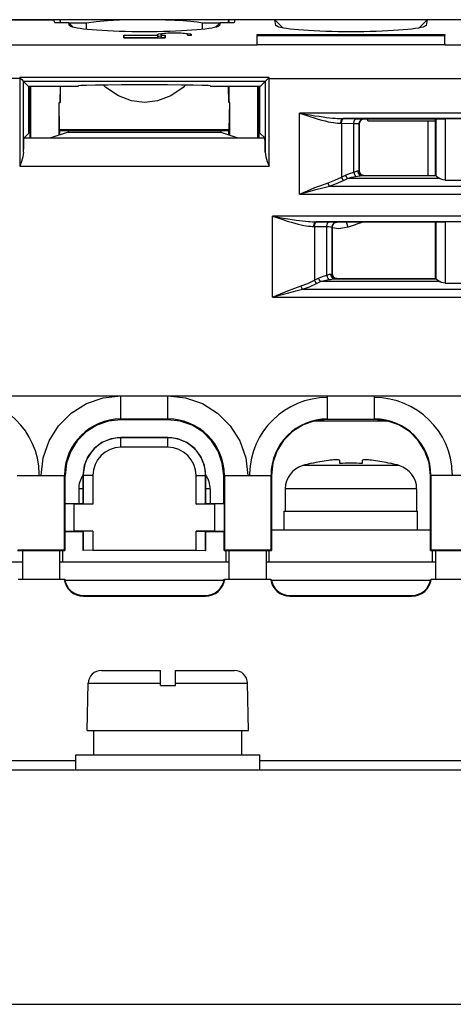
# Model space of a CAD drawing. Header units: millimetres. Extents: x 0 to 600, y 0 to 600.
# Tile 11 of 48: x 287 to 310, y 75 to 127. Entities that reach past the tile are written whole.
import ezdxf

# ---------------------------------------------------------------- set-up
doc = ezdxf.new("R2010")
doc.units = ezdxf.units.MM
doc.header["$LTSCALE"] = 39.111111
doc.layers.get('0').update_dxf_attribs({"linetype": 'CONTINUOUS'})

msp = doc.modelspace()

# ---------------------------------------------------------------- linework, layer by layer
at = {"color": 7, "linetype": 'CONTINUOUS'}
for p, q in [((339.023, 127.268), (251.463, 127.268)), ((252.237, 127.265), (289.188, 127.265)), ((289.201, 127.21), (289.188, 127.265)), ((289.213, 127.155), (289.201, 127.21)), ((289.226, 127.099), (289.213, 127.155)), ((289.977, 127.099), (289.226, 127.099)), ((289.542, 127.099), (289.512, 127.268)), ((289.512, 127.268), (289.512, 127.099)), ((289.977, 127.099), (290.211, 126.866)), ((289.996, 127.01), (289.977, 127.099)), ((290.917, 127.086), (289.977, 127.086)), ((291.435, 127.158), (290.917, 127.086)), ((290.917, 126.753), (290.917, 127.086)), ((292.037, 127.209), (291.435, 127.158)), ((292.671, 127.242), (292.037, 127.209)), ((293.332, 127.261), (292.671, 127.242)), ((294.004, 127.268), (293.332, 127.261)), ((294.592, 127.263), (294.004, 127.268)), ((295.129, 127.25), (294.592, 127.263)), ((295.618, 127.229), (295.129, 127.25)), ((296.064, 127.202), (295.618, 127.229)), ((296.465, 127.169), (296.064, 127.202)), ((296.81, 127.129), (296.465, 127.169)), ((297.091, 127.086), (296.81, 127.129)), ((298.03, 127.086), (297.091, 127.086)), ((297.091, 126.753), (297.091, 127.086)), ((298.03, 127.099), (297.797, 126.866)), ((298.03, 127.099), (298.003, 126.965)), ((298.782, 127.099), (298.03, 127.099)), ((298.465, 127.099), (298.495, 127.268)), ((298.495, 127.268), (298.496, 127.099)), ((298.795, 127.155), (298.782, 127.099)), ((298.807, 127.21), (298.795, 127.155)), ((298.82, 127.265), (298.807, 127.21)), ((300.943, 127.265), (298.82, 127.265)), ((300.943, 127.265), (301.379, 126.829)), ((300.964, 127.167), (300.943, 127.265)), ((300.985, 127.067), (300.964, 127.167)), ((301.006, 126.965), (300.985, 127.067)), ((309.066, 127.265), (308.63, 126.829)), ((309.024, 127.067), (309.003, 126.965)), ((309.045, 127.167), (309.024, 127.067)), ((309.066, 127.265), (309.045, 127.167)), ((311.943, 127.265), (309.066, 127.265)), ((290.005, 126.965), (289.996, 127.01)), ((290.019, 126.945), (290.005, 126.965)), ((290.03, 126.935), (290.019, 126.945)), ((290.083, 126.906), (290.03, 126.935)), ((290.165, 126.877), (290.083, 126.906)), ((290.276, 126.849), (290.165, 126.877)), ((290.415, 126.821), (290.276, 126.849)), ((290.578, 126.795), (290.415, 126.821)), ((290.767, 126.77), (290.578, 126.795)), ((290.98, 126.746), (290.767, 126.77)), ((291.215, 126.724), (290.98, 126.746)), ((291.473, 126.704), (291.215, 126.724)), ((291.748, 126.686), (291.473, 126.704)), ((292.037, 126.669), (291.748, 126.686)), ((292.342, 126.656), (292.037, 126.669)), ((292.658, 126.644), (292.342, 126.656)), ((292.987, 126.635), (292.658, 126.644)), ((293.325, 126.628), (292.987, 126.635)), ((293.663, 126.624), (293.325, 126.628)), ((294.004, 126.623), (293.663, 126.624)), ((294.345, 126.624), (294.004, 126.623)), ((294.683, 126.628), (294.345, 126.624)), ((295.021, 126.635), (294.683, 126.628)), ((294.759, 126.515), (294.916, 126.54)), ((294.916, 126.54), (295.153, 126.558)), ((295.35, 126.644), (295.021, 126.635)), ((295.253, 126.542), (295.068, 126.528)), ((295.153, 126.558), (295.45, 126.568)), ((295.484, 126.55), (295.253, 126.542)), ((295.666, 126.656), (295.35, 126.644)), ((295.45, 126.568), (295.758, 126.568)), ((295.724, 126.55), (295.484, 126.55)), ((295.97, 126.669), (295.666, 126.656)), ((295.955, 126.542), (295.724, 126.55)), ((295.758, 126.568), (296.055, 126.558)), ((296.14, 126.528), (295.955, 126.542)), ((296.26, 126.686), (295.97, 126.669)), ((296.055, 126.558), (296.292, 126.54)), ((296.535, 126.704), (296.26, 126.686)), ((296.292, 126.54), (296.449, 126.515)), ((296.793, 126.724), (296.535, 126.704)), ((297.028, 126.746), (296.793, 126.724)), ((297.24, 126.77), (297.028, 126.746)), ((297.43, 126.795), (297.24, 126.77)), ((297.593, 126.821), (297.43, 126.795)), ((297.732, 126.849), (297.593, 126.821)), ((297.843, 126.877), (297.732, 126.849)), ((297.925, 126.906), (297.843, 126.877)), ((297.978, 126.935), (297.925, 126.906)), ((297.989, 126.945), (297.978, 126.935)), ((298.003, 126.965), (297.989, 126.945)), ((301.019, 126.945), (301.006, 126.965)), ((301.03, 126.935), (301.019, 126.945)), ((301.084, 126.906), (301.03, 126.935)), ((301.165, 126.877), (301.084, 126.906)), ((301.276, 126.849), (301.165, 126.877)), ((301.415, 126.821), (301.276, 126.849)), ((301.578, 126.795), (301.415, 126.821)), ((301.768, 126.77), (301.578, 126.795)), ((301.981, 126.746), (301.768, 126.77)), ((302.215, 126.724), (301.981, 126.746)), ((302.474, 126.704), (302.215, 126.724)), ((302.748, 126.686), (302.474, 126.704)), ((303.038, 126.669), (302.748, 126.686)), ((303.343, 126.656), (303.038, 126.669)), ((303.658, 126.644), (303.343, 126.656)), ((303.987, 126.635), (303.658, 126.644)), ((304.325, 126.628), (303.987, 126.635)), ((304.663, 126.624), (304.325, 126.628)), ((305.004, 126.623), (304.663, 126.624)), ((305.345, 126.624), (305.004, 126.623)), ((305.684, 126.628), (305.345, 126.624)), ((306.022, 126.635), (305.684, 126.628)), ((306.35, 126.644), (306.022, 126.635)), ((306.666, 126.656), (306.35, 126.644)), ((306.971, 126.669), (306.666, 126.656)), ((307.26, 126.686), (306.971, 126.669)), ((307.535, 126.704), (307.26, 126.686)), ((307.793, 126.724), (307.535, 126.704)), ((308.028, 126.746), (307.793, 126.724)), ((308.241, 126.77), (308.028, 126.746)), ((308.43, 126.795), (308.241, 126.77)), ((308.594, 126.821), (308.43, 126.795)), ((308.732, 126.849), (308.594, 126.821)), ((308.843, 126.877), (308.732, 126.849)), ((308.925, 126.906), (308.843, 126.877)), ((308.979, 126.935), (308.925, 126.906)), ((308.99, 126.945), (308.979, 126.935)), ((309.003, 126.965), (308.99, 126.945)), ((292.905, 126.441), (294.705, 126.441)), ((292.905, 126.441), (292.907, 126.3)), ((292.905, 126.292), (292.905, 126.441)), ((292.905, 126.292), (295.103, 126.292)), ((294.707, 126.3), (292.907, 126.3)), ((294.705, 126.487), (294.759, 126.515)), ((294.705, 126.487), (294.707, 126.344)), ((294.705, 126.441), (294.705, 126.487)), ((294.705, 126.441), (294.707, 126.3)), ((294.751, 126.368), (294.707, 126.344)), ((294.88, 126.39), (294.751, 126.368)), ((294.902, 126.392), (294.88, 126.39)), ((294.903, 126.441), (294.901, 126.3)), ((295.101, 126.3), (294.901, 126.3)), ((294.946, 126.509), (294.903, 126.487)), ((294.903, 126.441), (294.903, 126.487)), ((294.903, 126.441), (295.103, 126.441)), ((295.068, 126.528), (294.946, 126.509)), ((295.103, 126.441), (295.101, 126.3)), ((295.103, 126.292), (295.103, 126.441)), ((296.262, 126.509), (296.14, 126.528)), ((296.305, 126.487), (296.262, 126.509)), ((296.305, 126.441), (296.305, 126.487)), ((296.305, 126.441), (296.503, 126.441)), ((296.449, 126.515), (296.503, 126.487)), ((296.503, 126.441), (296.503, 126.487)), ((300.002, 125.976), (300.011, 126.474)), ((300.002, 125.927), (300.011, 126.426)), ((300.011, 126.474), (309.998, 126.474)), ((300.011, 126.474), (300.011, 126.426)), ((300.011, 126.426), (309.998, 126.426)), ((310.006, 125.976), (309.998, 126.474)), ((309.998, 126.474), (309.998, 126.426)), ((310.007, 125.927), (309.998, 126.426)), ((251.978, 125.929), (300.002, 125.929)), ((300.002, 125.927), (300.002, 125.976)), ((310.007, 125.927), (300.002, 125.927)), ((310.006, 125.976), (310.007, 125.927)), ((310.007, 125.929), (329.003, 125.929)), ((287.41, 124.137), (251.95, 124.137)), ((300.639, 124.181), (287.369, 124.181)), ((287.41, 124.137), (287.369, 124.181)), ((287.369, 124.181), (287.369, 119.46)), ((287.41, 124.137), (287.472, 124.073)), ((287.472, 124.073), (287.569, 123.976)), ((300.439, 123.976), (287.569, 123.976)), ((287.853, 123.692), (287.569, 123.976)), ((287.569, 120.202), (287.569, 123.976)), ((300.439, 123.976), (300.155, 123.692)), ((300.535, 124.073), (300.439, 123.976)), ((300.439, 123.976), (300.439, 120.202)), ((300.598, 124.137), (300.535, 124.073)), ((300.598, 124.137), (300.639, 124.181)), ((300.598, 124.137), (338.558, 124.137)), ((300.639, 119.46), (300.639, 124.181)), ((287.818, 123.727), (290.477, 123.727)), ((287.853, 121.222), (287.853, 123.692)), ((287.904, 123.727), (287.904, 120.964)), ((287.955, 120.964), (287.956, 123.726)), ((289.512, 123.727), (289.512, 122.857)), ((289.512, 122.857), (289.525, 123.727)), ((290.477, 123.727), (290.504, 123.754)), ((290.504, 123.754), (290.618, 123.768)), ((290.618, 123.768), (290.925, 123.782)), ((290.925, 123.782), (291.406, 123.794)), ((291.406, 123.794), (292.035, 123.803)), ((291.955, 123.647), (291.813, 123.8)), ((292.617, 123.199), (291.955, 123.647)), ((292.035, 123.803), (292.776, 123.81)), ((292.776, 123.81), (293.587, 123.813)), ((293.587, 123.813), (294.421, 123.813)), ((294.421, 123.813), (295.232, 123.81)), ((295.232, 123.81), (295.973, 123.803)), ((296.06, 123.653), (295.402, 123.205)), ((295.973, 123.803), (296.602, 123.794)), ((296.195, 123.8), (296.06, 123.653)), ((296.602, 123.794), (297.083, 123.782)), ((297.083, 123.782), (297.39, 123.768)), ((297.39, 123.768), (297.504, 123.754)), ((297.504, 123.754), (297.531, 123.727)), ((297.531, 123.727), (300.189, 123.727)), ((298.495, 122.857), (298.483, 123.727)), ((298.502, 123.727), (298.504, 122.857)), ((300.053, 120.964), (300.052, 123.726)), ((300.104, 123.727), (300.104, 120.964)), ((300.155, 121.222), (300.155, 123.692)), ((289.46, 122.857), (289.512, 122.857)), ((289.482, 121.39), (289.46, 122.857)), ((289.46, 121.108), (289.46, 122.857)), ((293.314, 122.939), (292.617, 123.199)), ((294.01, 122.857), (293.314, 122.939)), ((294.706, 122.942), (294.01, 122.857)), ((295.402, 123.205), (294.706, 122.942)), ((298.548, 122.857), (298.504, 122.857)), ((298.526, 121.39), (298.548, 122.857)), ((298.548, 121.108), (298.548, 122.857)), ((334.686, 122.292), (302.262, 122.292)), ((302.262, 122.292), (302.564, 122.239)), ((302.262, 122.292), (302.55, 122.195)), ((302.262, 117.969), (302.262, 122.292)), ((302.55, 122.195), (302.811, 122.108)), ((302.564, 122.239), (302.839, 122.192)), ((302.811, 122.108), (303.049, 122.032)), ((302.839, 122.192), (303.088, 122.15)), ((303.049, 122.032), (303.264, 121.967)), ((303.088, 122.15), (303.314, 122.115)), ((303.264, 121.967), (303.458, 121.912)), ((303.314, 122.115), (303.518, 122.085)), ((303.458, 121.912), (303.634, 121.867)), ((303.518, 122.085), (303.703, 122.06)), ((303.634, 121.867), (303.793, 121.83)), ((303.703, 122.06), (303.87, 122.04)), ((303.793, 121.83), (303.936, 121.801)), ((303.87, 122.04), (304.02, 122.024)), ((304.02, 122.024), (304.156, 122.012)), ((304.156, 122.012), (304.278, 122.003)), ((304.278, 122.003), (304.389, 121.997)), ((304.389, 121.997), (304.49, 121.994)), ((304.472, 121.742), (304.487, 121.866)), ((304.487, 121.866), (304.528, 121.957)), ((304.49, 121.994), (304.582, 121.992)), ((304.498, 121.742), (304.514, 121.866)), ((304.514, 121.866), (304.555, 121.957)), ((304.528, 121.957), (304.582, 121.992)), ((304.555, 121.957), (304.61, 121.992)), ((332.366, 121.992), (304.582, 121.992)), ((304.582, 121.992), (305.271, 121.986)), ((305.159, 121.736), (305.175, 121.86)), ((305.175, 121.86), (305.216, 121.951)), ((305.216, 121.951), (305.271, 121.986)), ((305.271, 121.986), (305.44, 121.984)), ((305.436, 121.725), (305.469, 121.85)), ((305.44, 121.984), (305.57, 121.981)), ((305.461, 121.812), (305.443, 121.718)), ((305.516, 121.894), (305.461, 121.812)), ((305.469, 121.85), (305.561, 121.941)), ((305.597, 121.949), (305.516, 121.894)), ((305.561, 121.941), (305.686, 121.975)), ((305.57, 121.981), (305.654, 121.978)), ((305.693, 121.968), (305.597, 121.949)), ((305.654, 121.978), (305.686, 121.975)), ((305.686, 121.975), (305.693, 121.968)), ((309.504, 121.968), (305.693, 121.968)), ((305.904, 121.868), (305.904, 121.968)), ((305.904, 121.868), (309.504, 121.868)), ((309.106, 121.868), (309.106, 118.967)), ((309.504, 121.968), (309.517, 121.98)), ((309.504, 118.967), (309.504, 121.968)), ((309.517, 121.98), (309.543, 121.983)), ((309.517, 121.98), (309.517, 118.955)), ((309.543, 121.983), (309.616, 121.985)), ((309.616, 121.985), (309.726, 121.987)), ((309.726, 121.987), (309.864, 121.988)), ((309.864, 121.988), (310.017, 121.989)), ((310.992, 121.989), (310.017, 121.989)), ((310.017, 121.989), (310.017, 118.717)), ((298.526, 121.39), (289.482, 121.39)), ((289.503, 121.368), (289.482, 121.39)), ((289.503, 121.368), (298.505, 121.368)), ((289.503, 121.122), (289.503, 121.368)), ((289.939, 121.368), (289.939, 121.268)), ((298.069, 121.368), (298.069, 121.268)), ((298.505, 121.368), (298.526, 121.39)), ((298.505, 121.122), (298.505, 121.368)), ((303.936, 121.801), (304.066, 121.778)), ((304.066, 121.778), (304.182, 121.762)), ((304.182, 121.762), (304.288, 121.751)), ((304.288, 121.751), (304.384, 121.745)), ((304.384, 121.745), (304.472, 121.742)), ((304.472, 121.742), (305.159, 121.736)), ((304.498, 121.742), (304.498, 118.875)), ((305.159, 121.736), (305.272, 121.734)), ((305.159, 119.138), (305.159, 121.736)), ((305.272, 121.734), (305.359, 121.731)), ((305.359, 121.731), (305.415, 121.728)), ((305.415, 121.728), (305.436, 121.725)), ((305.436, 121.725), (305.443, 121.718)), ((305.436, 119.21), (305.436, 121.725)), ((305.443, 121.718), (305.443, 119.217)), ((287.578, 120.75), (287.584, 120.903)), ((287.584, 120.903), (287.591, 120.96)), ((287.591, 120.96), (287.853, 121.222)), ((287.591, 120.96), (300.417, 120.96)), ((287.595, 120.964), (289.027, 120.964)), ((289.939, 121.268), (289.027, 120.964)), ((289.939, 121.268), (298.069, 121.268)), ((298.069, 121.268), (298.981, 120.964)), ((298.981, 120.964), (300.413, 120.964)), ((300.417, 120.96), (300.155, 121.222)), ((300.423, 120.903), (300.417, 120.96)), ((300.43, 120.75), (300.423, 120.903)), ((287.569, 120.202), (287.573, 120.511)), ((287.573, 120.511), (287.578, 120.75)), ((300.435, 120.511), (300.43, 120.75)), ((300.439, 120.202), (300.435, 120.511)), ((287.458, 119.711), (287.369, 119.46)), ((287.533, 119.96), (287.458, 119.711)), ((287.569, 120.202), (287.533, 119.96)), ((300.439, 120.202), (300.475, 119.96)), ((300.475, 119.96), (300.549, 119.711)), ((300.549, 119.711), (300.639, 119.46)), ((287.369, 119.46), (300.639, 119.46)), ((305.267, 119.177), (305.309, 119.191)), ((305.309, 119.191), (305.342, 119.2)), ((305.342, 119.2), (305.369, 119.204)), ((305.369, 119.204), (305.418, 119.207)), ((305.398, 119.08), (305.369, 119.204)), ((305.418, 119.207), (305.436, 119.21)), ((305.436, 119.21), (305.443, 119.217)), ((305.469, 119.085), (305.436, 119.21)), ((305.443, 119.217), (305.462, 119.122)), ((303.784, 118.57), (304.142, 118.706)), ((304.142, 118.706), (304.498, 118.875)), ((304.236, 118.529), (304.61, 118.698)), ((304.498, 118.875), (304.717, 118.985)), ((304.53, 118.809), (304.498, 118.875)), ((304.568, 118.748), (304.53, 118.809)), ((304.61, 118.698), (304.568, 118.748)), ((304.61, 118.698), (304.829, 118.808)), ((304.717, 118.985), (304.927, 119.072)), ((304.748, 118.918), (304.717, 118.985)), ((304.787, 118.857), (304.748, 118.918)), ((304.829, 118.808), (304.787, 118.857)), ((304.829, 118.808), (305.038, 118.866)), ((309.73, 118.808), (304.829, 118.808)), ((304.927, 119.072), (305.159, 119.138)), ((305.038, 118.866), (305.271, 118.91)), ((305.159, 119.138), (305.216, 119.158)), ((305.185, 119.043), (305.159, 119.138)), ((305.225, 118.963), (305.185, 119.043)), ((305.216, 119.158), (305.267, 119.177)), ((305.271, 118.91), (305.225, 118.963)), ((305.271, 118.91), (305.357, 118.923)), ((305.357, 118.923), (305.433, 118.936)), ((305.478, 118.988), (305.398, 119.08)), ((305.433, 118.936), (305.495, 118.946)), ((305.462, 119.122), (305.516, 119.04)), ((305.561, 118.994), (305.469, 119.085)), ((305.585, 118.954), (305.478, 118.988)), ((305.495, 118.946), (305.546, 118.952)), ((305.516, 119.04), (305.598, 118.986)), ((305.546, 118.952), (305.585, 118.954)), ((305.686, 118.96), (305.561, 118.994)), ((305.585, 118.954), (305.658, 118.957)), ((305.585, 118.954), (309.521, 118.954)), ((305.598, 118.986), (305.693, 118.967)), ((305.658, 118.957), (305.686, 118.96)), ((305.686, 118.96), (305.693, 118.967)), ((305.693, 118.967), (309.504, 118.967)), ((309.504, 118.967), (309.517, 118.955)), ((309.518, 118.955), (309.517, 118.955)), ((309.521, 118.954), (309.518, 118.955)), ((309.521, 118.954), (309.56, 118.932)), ((309.56, 118.932), (309.637, 118.875)), ((309.637, 118.875), (309.73, 118.808)), ((309.814, 118.76), (309.73, 118.808)), ((309.911, 118.729), (309.814, 118.76)), ((310.017, 118.717), (309.911, 118.729)), ((310.017, 118.717), (310.992, 118.717)), ((302.262, 117.969), (302.694, 118.15)), ((302.694, 118.15), (303.088, 118.312)), ((302.716, 118.097), (303.13, 118.211)), ((303.088, 118.312), (303.451, 118.452)), ((303.13, 118.211), (303.51, 118.31)), ((303.451, 118.452), (303.784, 118.57)), ((303.51, 118.31), (303.86, 118.393)), ((303.806, 118.504), (303.784, 118.57)), ((303.832, 118.444), (303.806, 118.504)), ((303.86, 118.393), (303.832, 118.444)), ((303.86, 118.393), (304.236, 118.529)), ((303.86, 118.393), (333.088, 118.393)), ((302.262, 117.969), (302.716, 118.097)), ((302.262, 117.969), (334.686, 117.969)), ((334.686, 116.792), (300.824, 116.792)), ((300.824, 116.792), (301.126, 116.739)), ((300.824, 116.792), (301.111, 116.695)), ((300.824, 112.469), (300.824, 116.792)), ((301.111, 116.695), (301.373, 116.608)), ((301.126, 116.739), (301.4, 116.691)), ((301.373, 116.608), (301.61, 116.532)), ((301.4, 116.691), (301.65, 116.65)), ((301.65, 116.65), (301.875, 116.615)), ((301.875, 116.615), (302.079, 116.585)), ((302.079, 116.585), (302.264, 116.56)), ((302.264, 116.56), (302.431, 116.54)), ((301.61, 116.532), (301.825, 116.467)), ((301.825, 116.467), (302.02, 116.412)), ((302.02, 116.412), (302.196, 116.366)), ((302.196, 116.366), (302.355, 116.33)), ((302.355, 116.33), (302.498, 116.3)), ((302.431, 116.54), (302.582, 116.524)), ((302.498, 116.3), (302.627, 116.278)), ((302.582, 116.524), (302.717, 116.512)), ((302.627, 116.278), (302.744, 116.262)), ((302.717, 116.512), (302.84, 116.503)), ((302.744, 116.262), (302.849, 116.251)), ((302.84, 116.503), (302.951, 116.497)), ((302.849, 116.251), (302.945, 116.244)), ((302.945, 116.244), (303.033, 116.242)), ((302.951, 116.497), (303.051, 116.493)), ((303.033, 116.242), (303.049, 116.366)), ((303.033, 116.242), (303.721, 116.236)), ((303.049, 116.366), (303.089, 116.457)), ((303.051, 116.493), (303.144, 116.492)), ((303.06, 116.242), (303.076, 116.366)), ((303.06, 116.242), (303.06, 113.375)), ((303.076, 116.366), (303.116, 116.457)), ((303.089, 116.457), (303.144, 116.492)), ((303.116, 116.457), (303.172, 116.492)), ((332.366, 116.492), (303.144, 116.492)), ((303.144, 116.492), (303.833, 116.486)), ((303.721, 116.236), (303.736, 116.36)), ((303.721, 116.236), (303.833, 116.234)), ((303.721, 113.637), (303.721, 116.236)), ((303.736, 116.36), (303.777, 116.451)), ((303.777, 116.451), (303.833, 116.486)), ((303.833, 116.486), (304.001, 116.484)), ((303.833, 116.234), (303.92, 116.231)), ((303.92, 116.231), (303.976, 116.228)), ((303.976, 116.228), (303.997, 116.224)), ((303.997, 116.224), (304.031, 116.349)), ((303.997, 116.224), (304.004, 116.217)), ((303.997, 113.71), (303.997, 116.224)), ((304.365, 116.118), (303.998, 116.177)), ((304.001, 116.484), (304.132, 116.481)), ((304.023, 116.312), (304.004, 116.217)), ((304.004, 116.217), (304.004, 113.717)), ((304.077, 116.394), (304.023, 116.312)), ((304.031, 116.349), (304.122, 116.441)), ((304.159, 116.448), (304.077, 116.394)), ((304.122, 116.441), (304.247, 116.474)), ((304.132, 116.481), (304.216, 116.478)), ((304.254, 116.467), (304.159, 116.448)), ((304.216, 116.478), (304.247, 116.474)), ((304.247, 116.474), (304.254, 116.467)), ((309.504, 116.467), (304.254, 116.467)), ((304.861, 116.2), (304.365, 116.118)), ((304.861, 116.2), (304.768, 116.467)), ((305.635, 116.467), (304.861, 116.2)), ((309.504, 116.467), (309.517, 116.48)), ((309.504, 113.467), (309.504, 116.467)), ((309.517, 116.48), (309.543, 116.482)), ((309.517, 116.48), (309.517, 113.455)), ((309.543, 116.482), (309.616, 116.485)), ((309.616, 116.485), (309.726, 116.487)), ((309.726, 116.487), (309.864, 116.488)), ((309.864, 116.488), (310.017, 116.488)), ((310.992, 116.488), (310.017, 116.488)), ((310.017, 116.488), (310.017, 113.217)), ((303.06, 113.375), (303.278, 113.484)), ((303.278, 113.484), (303.488, 113.572)), ((303.31, 113.418), (303.278, 113.484)), ((303.348, 113.357), (303.31, 113.418)), ((303.488, 113.572), (303.721, 113.637)), ((303.6, 113.366), (303.833, 113.41)), ((303.721, 113.637), (303.778, 113.658)), ((303.747, 113.542), (303.721, 113.637)), ((303.786, 113.462), (303.747, 113.542)), ((303.778, 113.658), (303.829, 113.677)), ((303.833, 113.41), (303.786, 113.462)), ((303.829, 113.677), (303.87, 113.691)), ((303.833, 113.41), (303.918, 113.423)), ((303.87, 113.691), (303.904, 113.7)), ((303.904, 113.7), (303.93, 113.704)), ((303.918, 113.423), (303.994, 113.436)), ((303.93, 113.704), (303.979, 113.707)), ((303.96, 113.58), (303.93, 113.704)), ((304.039, 113.488), (303.96, 113.58)), ((303.979, 113.707), (303.997, 113.71)), ((303.994, 113.436), (304.057, 113.445)), ((303.997, 113.71), (304.004, 113.717)), ((304.031, 113.585), (303.997, 113.71)), ((304.004, 113.717), (304.023, 113.622)), ((304.023, 113.622), (304.078, 113.54)), ((304.122, 113.494), (304.031, 113.585)), ((304.147, 113.454), (304.039, 113.488)), ((304.057, 113.445), (304.107, 113.451)), ((304.078, 113.54), (304.159, 113.486)), ((304.107, 113.451), (304.147, 113.454)), ((304.247, 113.46), (304.122, 113.494)), ((304.147, 113.454), (304.22, 113.457)), ((304.147, 113.454), (309.521, 113.454)), ((304.159, 113.486), (304.254, 113.467)), ((304.22, 113.457), (304.247, 113.46)), ((304.247, 113.46), (304.254, 113.467)), ((304.254, 113.467), (309.504, 113.467)), ((309.504, 113.467), (309.517, 113.455)), ((309.518, 113.454), (309.517, 113.455)), ((309.521, 113.454), (309.518, 113.454)), ((309.521, 113.454), (309.56, 113.432)), ((309.56, 113.432), (309.637, 113.375)), ((301.65, 112.811), (302.012, 112.952)), ((302.012, 112.952), (302.345, 113.07)), ((302.072, 112.81), (302.421, 112.893)), ((302.345, 113.07), (302.704, 113.206)), ((302.367, 113.004), (302.345, 113.07)), ((302.393, 112.944), (302.367, 113.004)), ((302.421, 112.893), (302.393, 112.944)), ((302.421, 112.893), (302.798, 113.029)), ((302.421, 112.893), (333.088, 112.893)), ((302.704, 113.206), (303.06, 113.375)), ((302.798, 113.029), (303.172, 113.198)), ((303.091, 113.309), (303.06, 113.375)), ((303.13, 113.248), (303.091, 113.309)), ((303.172, 113.198), (303.13, 113.248)), ((303.172, 113.198), (303.39, 113.308)), ((303.39, 113.308), (303.348, 113.357)), ((303.39, 113.308), (303.6, 113.366)), ((309.73, 113.308), (303.39, 113.308)), ((309.637, 113.375), (309.73, 113.308)), ((309.814, 113.26), (309.73, 113.308)), ((309.911, 113.228), (309.814, 113.26)), ((310.017, 113.217), (309.911, 113.228)), ((310.017, 113.217), (310.992, 113.217)), ((300.824, 112.469), (301.256, 112.65)), ((300.824, 112.469), (301.277, 112.597)), ((300.824, 112.469), (334.686, 112.469)), ((301.256, 112.65), (301.65, 112.811)), ((301.277, 112.597), (301.691, 112.711)), ((301.691, 112.711), (302.072, 112.81)), ((270.753, 107.218), (328.255, 107.218)), ((270.753, 107.209), (328.255, 107.209)), ((290.913, 106.799), (291.814, 107.113)), ((291.814, 107.113), (292.753, 107.209)), ((292.754, 105.939), (292.753, 107.209)), ((295.254, 107.209), (296.194, 107.113)), ((295.254, 105.939), (295.254, 107.209)), ((296.194, 107.113), (297.095, 106.799)), ((303.754, 105.955), (303.754, 107.209)), ((306.254, 105.955), (306.254, 107.209)), ((290.106, 106.293), (290.913, 106.799)), ((297.095, 106.799), (297.902, 106.293)), ((289.431, 105.619), (290.106, 106.293)), ((297.902, 106.293), (298.577, 105.619)), ((288.924, 104.812), (289.431, 105.619)), ((291.463, 105.644), (290.902, 105.291)), ((292.093, 105.864), (291.463, 105.644)), ((292.754, 105.939), (292.093, 105.864)), ((292.754, 105.976), (295.254, 105.976)), ((295.254, 105.939), (292.754, 105.939)), ((295.915, 105.864), (295.254, 105.939)), ((296.545, 105.644), (295.915, 105.864)), ((297.106, 105.291), (296.545, 105.644)), ((298.577, 105.619), (299.084, 104.812)), ((302.458, 105.659), (301.891, 105.303)), ((303.089, 105.88), (302.458, 105.659)), ((306.958, 105.867), (303.051, 105.867)), ((303.754, 105.955), (303.089, 105.88)), ((303.754, 105.975), (306.254, 105.975)), ((306.254, 105.955), (303.754, 105.955)), ((306.919, 105.88), (306.254, 105.955)), ((307.551, 105.659), (306.919, 105.88)), ((308.118, 105.303), (307.551, 105.659)), ((290.902, 105.291), (290.429, 104.819)), ((297.579, 104.819), (297.106, 105.291)), ((301.891, 105.303), (301.418, 104.83)), ((308.591, 104.83), (308.118, 105.303)), ((288.609, 103.913), (288.924, 104.812)), ((290.429, 104.819), (290.077, 104.258)), ((291.74, 104.723), (291.32, 104.401)), ((292.229, 104.926), (291.74, 104.723)), ((292.754, 104.995), (292.229, 104.926)), ((295.254, 104.995), (292.754, 104.995)), ((292.754, 104.467), (292.754, 104.995)), ((295.254, 104.976), (292.754, 104.976)), ((295.779, 104.926), (295.254, 104.995)), ((295.254, 104.467), (295.254, 104.995)), ((296.268, 104.723), (295.779, 104.926)), ((296.688, 104.401), (296.268, 104.723)), ((297.931, 104.258), (297.579, 104.819)), ((299.084, 104.812), (299.399, 103.913)), ((301.418, 104.83), (301.061, 104.264)), ((308.947, 104.264), (308.591, 104.83)), ((290.077, 104.258), (289.856, 103.628)), ((290.998, 103.981), (290.795, 103.492)), ((291.32, 104.401), (290.998, 103.981)), ((295.254, 104.467), (292.754, 104.467)), ((297.01, 103.981), (296.688, 104.401)), ((297.212, 103.492), (297.01, 103.981)), ((298.152, 103.628), (297.931, 104.258)), ((301.061, 104.264), (300.84, 103.632)), ((309.168, 103.632), (308.947, 104.264)), ((288.503, 102.967), (288.609, 103.913)), ((289.856, 103.628), (289.781, 102.967)), ((290.795, 103.492), (290.726, 102.967)), ((297.281, 102.967), (297.212, 103.492)), ((298.227, 102.967), (298.152, 103.628)), ((299.399, 103.913), (299.505, 102.967)), ((300.84, 103.632), (300.765, 102.967)), ((307.576, 103.492), (302.433, 103.492)), ((302.904, 103.598), (302.904, 103.618)), ((303.904, 103.779), (303.804, 103.766)), ((303.995, 103.788), (303.904, 103.779)), ((304.077, 103.794), (303.995, 103.788)), ((304.152, 103.798), (304.077, 103.794)), ((304.22, 103.8), (304.152, 103.798)), ((304.279, 103.799), (304.22, 103.8)), ((304.33, 103.795), (304.279, 103.799)), ((304.37, 103.789), (304.33, 103.795)), ((304.396, 103.779), (304.37, 103.789)), ((304.404, 103.766), (304.396, 103.779)), ((304.404, 103.598), (304.404, 103.766)), ((305.613, 103.779), (305.604, 103.766)), ((305.604, 103.766), (305.604, 103.598)), ((305.639, 103.789), (305.613, 103.779)), ((305.679, 103.795), (305.639, 103.789)), ((305.73, 103.799), (305.679, 103.795)), ((305.789, 103.8), (305.73, 103.799)), ((305.856, 103.798), (305.789, 103.8)), ((305.93, 103.794), (305.856, 103.798)), ((306.011, 103.788), (305.93, 103.794)), ((306.103, 103.779), (306.011, 103.788)), ((306.204, 103.766), (306.103, 103.779)), ((307.104, 103.618), (307.104, 103.598)), ((309.243, 102.967), (309.168, 103.632)), ((287.226, 102.967), (289.781, 102.967)), ((289.745, 98.985), (289.745, 102.967)), ((289.781, 101.467), (289.781, 102.967)), ((291.254, 102.967), (290.726, 102.967)), ((290.726, 102.967), (290.727, 101.467)), ((290.745, 102.967), (290.745, 101.449)), ((291.254, 102.967), (291.254, 101.44)), ((296.754, 102.967), (297.281, 102.967)), ((296.754, 101.44), (296.754, 102.967)), ((297.263, 101.449), (297.263, 102.967)), ((297.281, 101.467), (297.281, 102.967)), ((298.227, 102.967), (300.765, 102.967)), ((298.227, 101.467), (298.227, 102.967)), ((298.263, 102.967), (298.263, 98.985)), ((300.746, 98.985), (300.746, 102.967)), ((300.765, 102.967), (300.764, 98.967)), ((311.766, 102.967), (309.243, 102.967)), ((309.245, 98.967), (309.243, 102.967)), ((309.263, 102.967), (309.263, 98.985)), ((290.727, 102.246), (290.504, 102.246)), ((290.504, 102.246), (290.504, 101.467)), ((297.504, 102.246), (297.281, 102.246)), ((297.504, 102.246), (297.504, 101.467)), ((308.504, 102.246), (301.504, 102.246)), ((301.504, 102.246), (301.504, 101.067)), ((308.504, 102.246), (308.504, 101.067)), ((289.781, 101.467), (289.762, 101.448)), ((290.254, 101.44), (289.762, 101.448)), ((289.762, 101.448), (289.762, 99.985)), ((289.781, 101.467), (290.727, 101.467)), ((291.254, 101.44), (290.254, 101.44)), ((290.254, 99.993), (290.254, 101.44)), ((290.727, 101.467), (290.745, 101.449)), ((291.254, 101.44), (290.745, 101.449)), ((296.754, 101.44), (297.263, 101.449)), ((297.754, 101.44), (296.754, 101.44)), ((297.281, 101.467), (297.263, 101.449)), ((297.281, 101.467), (298.227, 101.467)), ((298.245, 101.448), (297.754, 101.44)), ((297.754, 99.993), (297.754, 101.44)), ((298.245, 101.448), (298.227, 101.467)), ((298.245, 101.448), (298.245, 99.985)), ((301.454, 101.067), (308.554, 101.067)), ((301.454, 100.067), (301.454, 101.067)), ((308.554, 100.067), (308.554, 101.067)), ((290.254, 99.993), (289.762, 99.985)), ((289.762, 99.985), (289.764, 99.983)), ((289.764, 99.983), (289.764, 98.967)), ((290.727, 99.967), (289.764, 99.967)), ((291.254, 99.993), (290.254, 99.993)), ((290.727, 99.967), (290.745, 99.984)), ((290.727, 99.967), (290.728, 98.967)), ((291.254, 99.993), (290.745, 99.984)), ((290.745, 99.984), (290.745, 98.968)), ((291.254, 99.993), (291.254, 98.976)), ((297.754, 99.993), (296.754, 99.993)), ((296.754, 99.993), (297.263, 99.984)), ((296.754, 98.976), (296.754, 99.993)), ((297.281, 99.967), (297.263, 99.984)), ((297.263, 98.968), (297.263, 99.984)), ((297.28, 98.967), (297.281, 99.967)), ((298.244, 99.967), (297.281, 99.967)), ((298.245, 99.985), (297.754, 99.993)), ((298.244, 99.983), (298.245, 99.985)), ((298.244, 98.967), (298.244, 99.983)), ((300.764, 100.067), (309.244, 100.067)), ((287.244, 98.967), (289.764, 98.967)), ((289.745, 98.985), (287.262, 98.985)), ((287.504, 98.967), (287.504, 97.434)), ((289.504, 97.434), (289.504, 98.967)), ((289.654, 98.367), (289.654, 98.967)), ((289.764, 98.967), (289.745, 98.985)), ((290.744, 98.967), (290.728, 98.967)), ((291.254, 98.976), (290.745, 98.968)), ((291.254, 98.976), (296.754, 98.976)), ((296.754, 98.976), (297.263, 98.968)), ((297.264, 98.967), (297.28, 98.967)), ((298.263, 98.985), (298.244, 98.967)), ((298.244, 98.967), (300.764, 98.967)), ((300.746, 98.985), (298.263, 98.985)), ((298.354, 98.367), (298.354, 98.967)), ((298.504, 98.967), (298.504, 97.434)), ((300.504, 97.434), (300.504, 98.967)), ((300.654, 98.367), (300.654, 98.967)), ((300.764, 98.967), (300.746, 98.985)), ((309.263, 98.985), (309.245, 98.967)), ((309.245, 98.967), (311.764, 98.967)), ((311.746, 98.985), (309.263, 98.985)), ((309.354, 98.367), (309.354, 98.967)), ((309.504, 98.967), (309.504, 97.434)), ((278.503, 98.367), (287.504, 98.367)), ((289.504, 98.367), (298.504, 98.367)), ((300.504, 98.367), (309.504, 98.367)), ((289.73, 97.418), (287.278, 97.418)), ((289.759, 97.434), (289.73, 97.418)), ((289.759, 97.434), (289.798, 97.258)), ((298.234, 97.367), (289.774, 97.367)), ((289.798, 97.258), (289.869, 97.092)), ((298.139, 97.092), (298.209, 97.258)), ((298.209, 97.258), (298.249, 97.434)), ((298.249, 97.434), (298.278, 97.418)), ((300.73, 97.418), (298.278, 97.418)), ((300.759, 97.434), (300.73, 97.418)), ((300.759, 97.434), (300.799, 97.258)), ((309.234, 97.367), (300.774, 97.367)), ((300.799, 97.258), (300.869, 97.092)), ((309.139, 97.092), (309.21, 97.258)), ((309.21, 97.258), (309.25, 97.434)), ((309.25, 97.434), (309.279, 97.418)), ((311.73, 97.418), (309.279, 97.418)), ((289.869, 97.092), (289.968, 96.942)), ((289.968, 96.942), (290.092, 96.811)), ((290.092, 96.811), (290.238, 96.705)), ((290.238, 96.705), (290.4, 96.627)), ((290.4, 96.627), (290.574, 96.579)), ((297.434, 96.579), (297.607, 96.627)), ((297.607, 96.627), (297.77, 96.705)), ((297.77, 96.705), (297.916, 96.811)), ((297.916, 96.811), (298.04, 96.942)), ((298.04, 96.942), (298.139, 97.092)), ((300.869, 97.092), (300.968, 96.942)), ((300.968, 96.942), (301.093, 96.811)), ((301.093, 96.811), (301.238, 96.705)), ((301.238, 96.705), (301.401, 96.627)), ((301.401, 96.627), (301.575, 96.579)), ((308.434, 96.579), (308.608, 96.627)), ((308.608, 96.627), (308.77, 96.705)), ((308.77, 96.705), (308.916, 96.811)), ((308.916, 96.811), (309.04, 96.942)), ((309.04, 96.942), (309.139, 97.092)), ((290.574, 96.579), (290.754, 96.562)), ((290.754, 96.562), (297.254, 96.562)), ((290.754, 96.532), (290.754, 96.562)), ((290.754, 96.532), (297.254, 96.532)), ((297.254, 96.562), (297.434, 96.579)), ((297.254, 96.532), (297.254, 96.562)), ((301.575, 96.579), (301.754, 96.562)), ((301.754, 96.562), (308.254, 96.562)), ((301.754, 96.532), (301.754, 96.562)), ((301.754, 96.532), (308.254, 96.532)), ((308.254, 96.562), (308.434, 96.579)), ((308.254, 96.532), (308.254, 96.562)), ((291.711, 92.566), (294.854, 92.566)), ((294.854, 91.766), (294.854, 92.566)), ((295.654, 92.566), (298.797, 92.566)), ((295.654, 91.766), (295.654, 92.566)), ((290.954, 89.366), (291.011, 91.882)), ((291.011, 91.882), (294.854, 91.882)), ((295.654, 91.882), (299.497, 91.882)), ((299.554, 89.366), (299.497, 91.882)), ((294.854, 91.766), (295.654, 91.766)), ((290.954, 89.366), (299.554, 89.366)), ((291.304, 88.066), (291.304, 89.366)), ((299.196, 88.066), (299.196, 89.366)), ((255.821, 87.766), (290.354, 87.766)), ((290.354, 88.066), (300.154, 88.066)), ((290.354, 87.266), (290.354, 88.066)), ((300.154, 87.266), (300.154, 88.066)), ((300.154, 87.766), (337.372, 87.766)), ((255.847, 87.266), (337.346, 87.266)), ((248.502, 74.766), (353.506, 74.766))]:
    msp.add_line(p, q, dxfattribs=at)
for centre, radius, start, end in [((284.254, 102.967), 4.151, 1.3137, 90), ((303.754, 102.967), 4.151, 90, 178.6863), ((306.254, 102.967), 4.151, 1.3137, 90), ((292.754, 102.967), 3.009, 90, 180), ((295.254, 102.967), 3.009, 0, 90), ((303.754, 102.967), 3.008, 90, 180), ((306.254, 102.967), 3.008, 0, 90), ((292.754, 102.967), 2.009, 90, 180), ((295.254, 102.967), 2.009, 0, 90), ((292.754, 102.967), 1.5, 90, 180), ((295.254, 102.967), 1.5, 0, 90), ((302.804, 102.246), 1.3, 106.6015, 180), ((305.004, 94.867), 9, 103.4934, 106.6015), ((305.004, 94.867), 8.98, 97.6794, 103.5241), ((305.004, 94.867), 8.752, 86.0688, 93.9312), ((305.004, 94.867), 8.98, 76.4759, 82.3206), ((305.004, 94.867), 9, 73.3985, 76.5066), ((307.204, 102.246), 1.3, 0, 73.3985), ((284.254, 102.967), 4.152, 0, 1.3137), ((291.804, 102.246), 1.3, 146.2055, 180), ((296.204, 102.246), 1.3, 0, 33.7945), ((303.754, 102.967), 4.152, 178.6863, 180), ((306.254, 102.967), 4.152, 0, 1.3137), ((290.754, 97.567), 1.035, 188.2419, 270), ((297.254, 97.567), 1.035, 270, 351.7581), ((301.754, 97.567), 1.035, 188.2419, 270), ((308.254, 97.567), 1.035, 270, 351.7581), ((291.711, 91.866), 0.7, 90, 178.7), ((298.797, 91.866), 0.7, 1.3, 90)]:
    msp.add_arc(centre, radius, start, end, dxfattribs=at)

doc.saveas('drawing.dxf')
